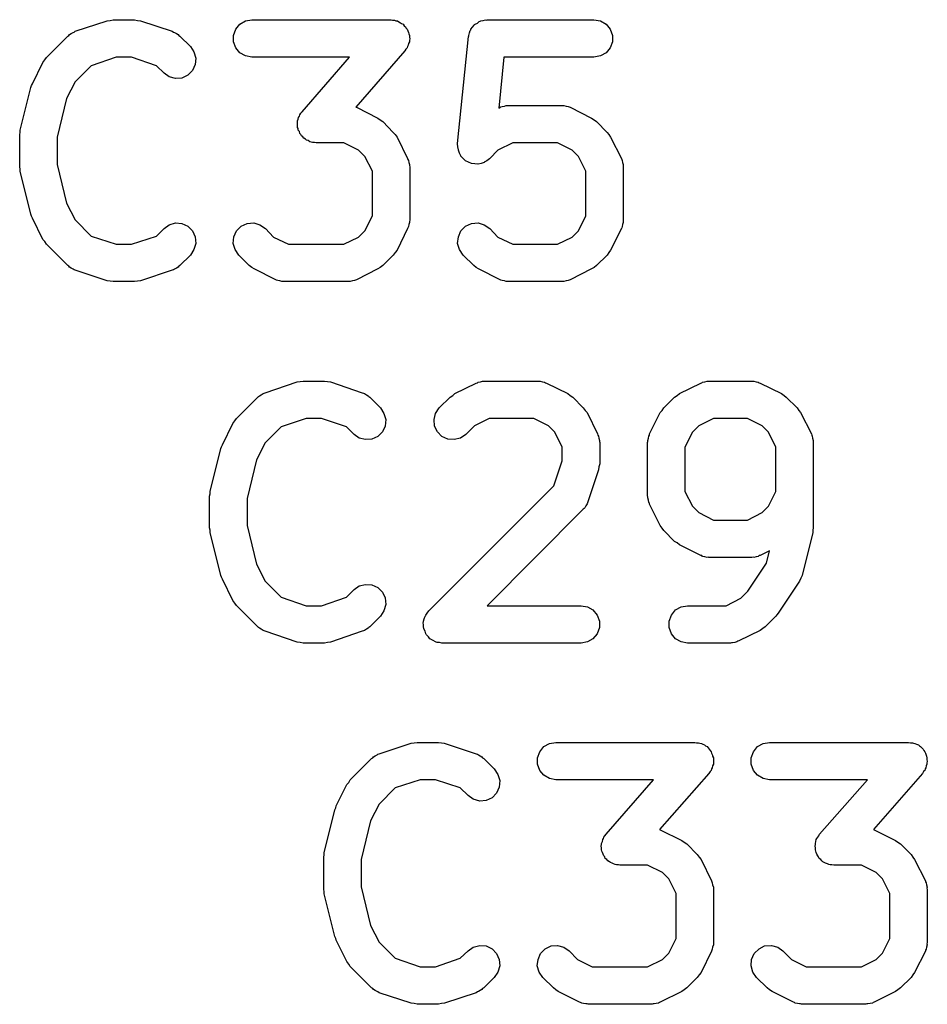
# Model space of a CAD drawing. Extents: x 83.4 to 168.1, y -157.3 to -85.4.
# Tile 38 of 60: x 134.4 to 136.8, y -120.2 to -117.6. Entities that reach past the tile are written whole.
import ezdxf

# ---------------------------------------------------------------- set-up
doc = ezdxf.new("R2010")
doc.units = 0
doc.header["$MEASUREMENT"] = 0
doc.layers.add('BLACK', color=7, linetype='CONTINUOUS')

msp = doc.modelspace()

# ---------------------------------------------------------------- linework, layer by layer
at = {"layer": 'Black'}
for p, q in [((134.516, -117.602), (134.602, -117.574)), ((134.602, -117.574), (134.61, -117.573)), ((134.61, -117.573), (134.618, -117.571)), ((134.618, -117.571), (134.675, -117.571)), ((134.675, -117.571), (134.683, -117.573)), ((134.683, -117.573), (134.691, -117.574)), ((134.691, -117.574), (134.776, -117.602)), ((134.957, -117.583), (134.972, -117.574)), ((134.972, -117.574), (134.989, -117.571)), ((134.989, -117.571), (135.361, -117.571)), ((135.361, -117.571), (135.365, -117.572)), ((135.365, -117.572), (135.37, -117.572)), ((135.37, -117.572), (135.374, -117.574)), ((135.374, -117.574), (135.378, -117.574)), ((135.378, -117.574), (135.382, -117.577)), ((135.382, -117.577), (135.386, -117.579)), ((135.386, -117.579), (135.389, -117.581)), ((135.592, -117.58), (135.597, -117.576)), ((135.597, -117.576), (135.599, -117.575)), ((135.599, -117.575), (135.601, -117.574)), ((135.601, -117.574), (135.607, -117.573)), ((135.607, -117.573), (135.614, -117.571)), ((135.614, -117.571), (135.616, -117.572)), ((135.616, -117.572), (135.618, -117.571)), ((135.618, -117.571), (135.903, -117.571)), ((135.903, -117.571), (135.921, -117.574)), ((135.921, -117.574), (135.936, -117.583)), ((134.506, -117.608), (134.511, -117.605)), ((134.511, -117.605), (134.514, -117.604)), ((134.514, -117.604), (134.516, -117.602)), ((134.776, -117.602), (134.779, -117.604)), ((134.779, -117.604), (134.782, -117.605)), ((134.782, -117.605), (134.787, -117.608)), ((134.94, -117.613), (134.946, -117.596)), ((134.946, -117.596), (134.957, -117.583)), ((135.389, -117.581), (135.393, -117.583)), ((135.393, -117.583), (135.396, -117.587)), ((135.396, -117.587), (135.4, -117.59)), ((135.4, -117.59), (135.401, -117.593)), ((135.401, -117.593), (135.404, -117.596)), ((135.404, -117.596), (135.406, -117.601)), ((135.406, -117.601), (135.408, -117.605)), ((135.408, -117.605), (135.409, -117.609)), ((135.571, -117.606), (135.573, -117.6)), ((135.573, -117.6), (135.574, -117.598)), ((135.574, -117.596), (135.579, -117.591)), ((135.574, -117.598), (135.574, -117.596)), ((135.579, -117.591), (135.583, -117.586)), ((135.583, -117.586), (135.584, -117.584)), ((135.584, -117.584), (135.586, -117.583)), ((135.586, -117.583), (135.592, -117.58)), ((135.936, -117.583), (135.947, -117.596)), ((135.947, -117.596), (135.953, -117.613)), ((134.44, -117.672), (134.497, -117.615)), ((134.497, -117.615), (134.499, -117.613)), ((134.499, -117.613), (134.501, -117.611)), ((134.501, -117.611), (134.506, -117.608)), ((134.787, -117.608), (134.792, -117.611)), ((134.792, -117.611), (134.794, -117.613)), ((134.794, -117.613), (134.796, -117.615)), ((134.796, -117.615), (134.825, -117.643)), ((134.94, -117.63), (134.94, -117.613)), ((134.946, -117.646), (134.94, -117.63)), ((135.41, -117.63), (135.408, -117.635)), ((135.409, -117.609), (135.41, -117.613)), ((135.41, -117.613), (135.41, -117.618)), ((135.41, -117.618), (135.411, -117.622)), ((135.411, -117.622), (135.41, -117.626)), ((135.41, -117.626), (135.41, -117.63)), ((135.539, -117.902), (135.568, -117.616)), ((135.568, -117.616), (135.569, -117.615)), ((135.569, -117.613), (135.571, -117.606)), ((135.569, -117.615), (135.569, -117.613)), ((135.953, -117.63), (135.947, -117.646)), ((135.953, -117.613), (135.953, -117.63)), ((134.825, -117.643), (134.834, -117.657)), ((134.834, -117.657), (134.839, -117.674)), ((134.957, -117.66), (134.946, -117.646)), ((135.398, -117.654), (135.267, -117.805)), ((135.401, -117.65), (135.398, -117.654)), ((135.404, -117.646), (135.401, -117.65)), ((135.405, -117.643), (135.404, -117.646)), ((135.407, -117.639), (135.405, -117.643)), ((135.408, -117.635), (135.407, -117.639)), ((135.947, -117.646), (135.936, -117.66)), ((134.43, -117.685), (134.435, -117.678)), ((134.435, -117.678), (134.44, -117.672)), ((134.626, -117.671), (134.559, -117.694)), ((134.667, -117.671), (134.626, -117.671)), ((134.734, -117.694), (134.667, -117.671)), ((134.839, -117.674), (134.837, -117.691)), ((134.972, -117.668), (134.957, -117.66)), ((134.989, -117.671), (134.972, -117.668)), ((135.25, -117.671), (134.989, -117.671)), ((135.123, -117.817), (135.25, -117.671)), ((135.663, -117.671), (135.649, -117.807)), ((135.903, -117.671), (135.663, -117.671)), ((135.921, -117.668), (135.903, -117.671)), ((135.936, -117.66), (135.921, -117.668)), ((134.402, -117.742), (134.43, -117.685)), ((134.559, -117.694), (134.516, -117.737)), ((134.754, -117.714), (134.734, -117.694)), ((134.83, -117.707), (134.818, -117.719)), ((134.837, -117.691), (134.83, -117.707)), ((134.516, -117.737), (134.493, -117.782)), ((134.768, -117.724), (134.754, -117.714)), ((134.785, -117.728), (134.768, -117.724)), ((134.802, -117.727), (134.785, -117.728)), ((134.818, -117.719), (134.802, -117.727)), ((134.369, -117.866), (134.398, -117.752)), ((134.398, -117.752), (134.4, -117.747)), ((134.4, -117.747), (134.402, -117.742)), ((134.493, -117.782), (134.468, -117.885)), ((135.267, -117.805), (135.269, -117.805)), ((135.269, -117.805), (135.326, -117.834)), ((135.649, -117.807), (135.653, -117.805)), ((135.653, -117.805), (135.655, -117.804)), ((135.655, -117.804), (135.658, -117.803)), ((135.658, -117.803), (135.664, -117.802)), ((135.664, -117.802), (135.669, -117.8)), ((135.669, -117.8), (135.672, -117.8)), ((135.672, -117.8), (135.675, -117.8)), ((135.675, -117.8), (135.818, -117.8)), ((135.818, -117.8), (135.821, -117.8)), ((135.821, -117.8), (135.823, -117.8)), ((135.823, -117.8), (135.829, -117.802)), ((135.829, -117.802), (135.835, -117.803)), ((135.835, -117.803), (135.837, -117.804)), ((135.837, -117.804), (135.84, -117.805)), ((135.84, -117.805), (135.897, -117.834)), ((135.111, -117.841), (135.113, -117.837)), ((135.111, -117.845), (135.111, -117.841)), ((135.113, -117.837), (135.114, -117.832)), ((135.114, -117.832), (135.116, -117.829)), ((135.116, -117.829), (135.117, -117.825)), ((135.117, -117.825), (135.12, -117.821)), ((135.12, -117.821), (135.123, -117.817)), ((135.326, -117.834), (135.332, -117.839)), ((135.332, -117.839), (135.339, -117.843)), ((135.897, -117.834), (135.904, -117.839)), ((135.904, -117.839), (135.91, -117.843)), ((134.369, -117.872), (134.369, -117.866)), ((135.111, -117.849), (135.111, -117.845)), ((135.111, -117.854), (135.111, -117.849)), ((135.111, -117.859), (135.111, -117.854)), ((135.113, -117.862), (135.111, -117.859)), ((135.113, -117.866), (135.113, -117.862)), ((135.116, -117.87), (135.113, -117.866)), ((135.339, -117.843), (135.367, -117.872)), ((135.91, -117.843), (135.939, -117.872)), ((134.368, -117.878), (134.369, -117.872)), ((134.368, -117.964), (134.368, -117.878)), ((134.468, -117.885), (134.468, -117.958)), ((135.117, -117.875), (135.116, -117.87)), ((135.12, -117.878), (135.117, -117.875)), ((135.122, -117.881), (135.12, -117.878)), ((135.125, -117.884), (135.122, -117.881)), ((135.128, -117.888), (135.125, -117.884)), ((135.132, -117.89), (135.128, -117.888)), ((135.135, -117.893), (135.132, -117.89)), ((135.139, -117.894), (135.135, -117.893)), ((135.144, -117.897), (135.139, -117.894)), ((135.367, -117.872), (135.372, -117.878)), ((135.372, -117.878), (135.377, -117.885)), ((135.377, -117.885), (135.405, -117.942)), ((135.939, -117.872), (135.943, -117.878)), ((135.943, -117.878), (135.948, -117.885)), ((135.948, -117.885), (135.977, -117.942)), ((135.147, -117.898), (135.144, -117.897)), ((135.151, -117.899), (135.147, -117.898)), ((135.156, -117.899), (135.151, -117.899)), ((135.161, -117.9), (135.156, -117.899)), ((135.235, -117.9), (135.161, -117.9)), ((135.274, -117.92), (135.235, -117.9)), ((135.291, -117.937), (135.274, -117.92)), ((135.539, -117.903), (135.539, -117.902)), ((135.539, -117.902), (135.539, -117.902)), ((135.54, -117.911), (135.539, -117.903)), ((135.541, -117.919), (135.54, -117.911)), ((135.541, -117.92), (135.541, -117.919)), ((135.544, -117.928), (135.541, -117.92)), ((135.541, -117.92), (135.541, -117.92)), ((135.647, -117.92), (135.625, -117.942)), ((135.687, -117.9), (135.647, -117.92)), ((135.806, -117.9), (135.687, -117.9)), ((135.845, -117.92), (135.806, -117.9)), ((135.862, -117.937), (135.845, -117.92)), ((135.311, -117.976), (135.291, -117.937)), ((135.405, -117.942), (135.406, -117.945)), ((135.406, -117.945), (135.408, -117.947)), ((135.408, -117.947), (135.409, -117.953)), ((135.548, -117.935), (135.544, -117.928)), ((135.548, -117.936), (135.548, -117.935)), ((135.548, -117.935), (135.548, -117.935)), ((135.554, -117.942), (135.548, -117.936)), ((135.56, -117.948), (135.554, -117.942)), ((135.624, -117.943), (135.617, -117.948)), ((135.625, -117.942), (135.624, -117.943)), ((135.624, -117.943), (135.624, -117.943)), ((135.882, -117.976), (135.862, -117.937)), ((135.977, -117.942), (135.978, -117.945)), ((135.978, -117.945), (135.979, -117.947)), ((135.979, -117.947), (135.98, -117.953)), ((134.369, -117.97), (134.368, -117.964)), ((134.369, -117.976), (134.369, -117.97)), ((134.468, -117.958), (134.493, -118.061)), ((135.409, -117.953), (135.41, -117.958)), ((135.41, -117.958), (135.41, -117.961)), ((135.41, -117.961), (135.411, -117.964)), ((135.411, -117.964), (135.411, -118.107)), ((135.568, -117.952), (135.56, -117.948)), ((135.56, -117.948), (135.56, -117.948)), ((135.56, -117.948), (135.56, -117.948)), ((135.576, -117.955), (135.568, -117.952)), ((135.585, -117.956), (135.576, -117.955)), ((135.576, -117.955), (135.576, -117.955)), ((135.576, -117.955), (135.576, -117.955)), ((135.593, -117.957), (135.585, -117.956)), ((135.594, -117.957), (135.593, -117.957)), ((135.593, -117.957), (135.593, -117.957)), ((135.602, -117.955), (135.594, -117.957)), ((135.61, -117.953), (135.602, -117.955)), ((135.617, -117.948), (135.61, -117.952)), ((135.61, -117.952), (135.61, -117.952)), ((135.61, -117.952), (135.61, -117.953)), ((135.98, -117.953), (135.982, -117.958)), ((135.982, -117.958), (135.982, -117.961)), ((135.982, -117.961), (135.982, -117.964)), ((135.982, -117.964), (135.982, -118.107)), ((134.398, -118.091), (134.369, -117.976)), ((135.311, -118.095), (135.311, -117.976)), ((135.882, -118.095), (135.882, -117.976)), ((134.493, -118.061), (134.516, -118.106)), ((134.4, -118.096), (134.398, -118.091)), ((134.402, -118.101), (134.4, -118.096)), ((134.43, -118.158), (134.402, -118.101)), ((135.291, -118.135), (135.311, -118.095)), ((135.862, -118.135), (135.882, -118.095)), ((134.516, -118.106), (134.559, -118.149)), ((134.734, -118.149), (134.754, -118.129)), ((134.754, -118.129), (134.768, -118.119)), ((134.768, -118.119), (134.785, -118.114)), ((134.785, -118.114), (134.802, -118.116)), ((134.802, -118.116), (134.818, -118.123)), ((134.818, -118.123), (134.83, -118.135)), ((134.948, -118.135), (134.96, -118.123)), ((134.96, -118.123), (134.976, -118.116)), ((134.976, -118.116), (134.994, -118.114)), ((134.994, -118.114), (135.01, -118.119)), ((135.01, -118.119), (135.025, -118.129)), ((135.025, -118.129), (135.047, -118.152)), ((135.405, -118.129), (135.377, -118.187)), ((135.406, -118.127), (135.405, -118.129)), ((135.408, -118.124), (135.406, -118.127)), ((135.409, -118.118), (135.408, -118.124)), ((135.41, -118.113), (135.409, -118.118)), ((135.411, -118.107), (135.41, -118.11)), ((135.41, -118.11), (135.41, -118.113)), ((135.548, -118.135), (135.56, -118.123)), ((135.56, -118.123), (135.576, -118.116)), ((135.576, -118.116), (135.594, -118.114)), ((135.594, -118.114), (135.61, -118.119)), ((135.61, -118.119), (135.625, -118.129)), ((135.625, -118.129), (135.647, -118.152)), ((135.977, -118.129), (135.948, -118.187)), ((135.978, -118.127), (135.977, -118.129)), ((135.979, -118.124), (135.978, -118.127)), ((135.98, -118.118), (135.979, -118.124)), ((135.982, -118.113), (135.98, -118.118)), ((135.982, -118.107), (135.982, -118.11)), ((135.982, -118.11), (135.982, -118.113)), ((134.435, -118.164), (134.43, -118.158)), ((134.559, -118.149), (134.626, -118.171)), ((134.667, -118.171), (134.734, -118.149)), ((134.83, -118.135), (134.837, -118.151)), ((134.837, -118.151), (134.839, -118.169)), ((134.939, -118.169), (134.941, -118.151)), ((134.941, -118.151), (134.948, -118.135)), ((135.047, -118.152), (135.087, -118.171)), ((135.235, -118.171), (135.274, -118.152)), ((135.274, -118.152), (135.291, -118.135)), ((135.539, -118.169), (135.541, -118.151)), ((135.541, -118.151), (135.548, -118.135)), ((135.647, -118.152), (135.687, -118.171)), ((135.806, -118.171), (135.845, -118.152)), ((135.845, -118.152), (135.862, -118.135)), ((134.44, -118.171), (134.435, -118.164)), ((134.497, -118.228), (134.44, -118.171)), ((134.626, -118.171), (134.667, -118.171)), ((134.839, -118.169), (134.834, -118.185)), ((134.944, -118.185), (134.939, -118.169)), ((135.087, -118.171), (135.235, -118.171)), ((135.544, -118.185), (135.539, -118.169)), ((135.687, -118.171), (135.806, -118.171)), ((134.825, -118.2), (134.796, -118.228)), ((134.834, -118.185), (134.825, -118.2)), ((134.954, -118.2), (134.944, -118.185)), ((134.982, -118.228), (134.954, -118.2)), ((135.367, -118.2), (135.339, -118.228)), ((135.372, -118.193), (135.367, -118.2)), ((135.377, -118.187), (135.372, -118.193)), ((135.554, -118.2), (135.544, -118.185)), ((135.582, -118.228), (135.554, -118.2)), ((135.939, -118.2), (135.91, -118.228)), ((135.943, -118.193), (135.939, -118.2)), ((135.948, -118.187), (135.943, -118.193)), ((134.499, -118.23), (134.497, -118.228)), ((134.501, -118.232), (134.499, -118.23)), ((134.506, -118.235), (134.501, -118.232)), ((134.511, -118.238), (134.506, -118.235)), ((134.787, -118.235), (134.782, -118.238)), ((134.792, -118.232), (134.787, -118.235)), ((134.794, -118.23), (134.792, -118.232)), ((134.796, -118.228), (134.794, -118.23)), ((134.989, -118.233), (134.982, -118.228)), ((134.995, -118.237), (134.989, -118.233)), ((135.053, -118.266), (134.995, -118.237)), ((135.326, -118.237), (135.269, -118.266)), ((135.332, -118.233), (135.326, -118.237)), ((135.339, -118.228), (135.332, -118.233)), ((135.589, -118.233), (135.582, -118.228)), ((135.595, -118.237), (135.589, -118.233)), ((135.653, -118.266), (135.595, -118.237)), ((135.897, -118.237), (135.84, -118.266)), ((135.904, -118.233), (135.897, -118.237)), ((135.91, -118.228), (135.904, -118.233)), ((134.514, -118.239), (134.511, -118.238)), ((134.516, -118.24), (134.514, -118.239)), ((134.602, -118.269), (134.516, -118.24)), ((134.776, -118.24), (134.691, -118.269)), ((134.779, -118.239), (134.776, -118.24)), ((134.782, -118.238), (134.779, -118.239)), ((134.61, -118.27), (134.602, -118.269)), ((134.618, -118.271), (134.61, -118.27)), ((134.675, -118.271), (134.618, -118.271)), ((134.683, -118.27), (134.675, -118.271)), ((134.691, -118.269), (134.683, -118.27)), ((135.055, -118.267), (135.053, -118.266)), ((135.058, -118.268), (135.055, -118.267)), ((135.064, -118.269), (135.058, -118.268)), ((135.069, -118.271), (135.064, -118.269)), ((135.072, -118.271), (135.069, -118.271)), ((135.075, -118.271), (135.072, -118.271)), ((135.246, -118.271), (135.075, -118.271)), ((135.249, -118.271), (135.246, -118.271)), ((135.252, -118.271), (135.249, -118.271)), ((135.258, -118.269), (135.252, -118.271)), ((135.263, -118.268), (135.258, -118.269)), ((135.266, -118.267), (135.263, -118.268)), ((135.269, -118.266), (135.266, -118.267)), ((135.655, -118.267), (135.653, -118.266)), ((135.658, -118.268), (135.655, -118.267)), ((135.664, -118.269), (135.658, -118.268)), ((135.669, -118.271), (135.664, -118.269)), ((135.672, -118.271), (135.669, -118.271)), ((135.675, -118.271), (135.672, -118.271)), ((135.818, -118.271), (135.675, -118.271)), ((135.821, -118.271), (135.818, -118.271)), ((135.823, -118.271), (135.821, -118.271)), ((135.829, -118.269), (135.823, -118.271)), ((135.835, -118.268), (135.829, -118.269)), ((135.837, -118.267), (135.835, -118.268)), ((135.84, -118.266), (135.837, -118.267)), ((135.024, -118.568), (135.11, -118.539)), ((135.11, -118.539), (135.118, -118.538)), ((135.118, -118.538), (135.126, -118.537)), ((135.126, -118.537), (135.183, -118.537)), ((135.183, -118.537), (135.191, -118.538)), ((135.191, -118.538), (135.199, -118.539)), ((135.199, -118.539), (135.284, -118.568)), ((135.532, -118.57), (135.589, -118.542)), ((135.589, -118.542), (135.592, -118.541)), ((135.592, -118.541), (135.594, -118.54)), ((135.594, -118.54), (135.6, -118.539)), ((135.6, -118.539), (135.606, -118.537)), ((135.606, -118.537), (135.609, -118.537)), ((135.609, -118.537), (135.611, -118.537)), ((135.611, -118.537), (135.754, -118.537)), ((135.754, -118.537), (135.757, -118.537)), ((135.757, -118.537), (135.76, -118.537)), ((135.76, -118.537), (135.766, -118.539)), ((135.766, -118.539), (135.771, -118.54)), ((135.771, -118.54), (135.774, -118.541)), ((135.774, -118.541), (135.777, -118.542)), ((135.777, -118.542), (135.834, -118.57)), ((136.132, -118.57), (136.189, -118.542)), ((136.189, -118.542), (136.192, -118.541)), ((136.192, -118.541), (136.194, -118.54)), ((136.194, -118.54), (136.2, -118.539)), ((136.2, -118.539), (136.206, -118.537)), ((136.206, -118.537), (136.209, -118.537)), ((136.209, -118.537), (136.211, -118.537)), ((136.211, -118.537), (136.326, -118.537)), ((136.326, -118.537), (136.329, -118.537)), ((136.329, -118.537), (136.331, -118.537)), ((136.331, -118.537), (136.337, -118.539)), ((136.337, -118.539), (136.343, -118.54)), ((136.343, -118.54), (136.345, -118.541)), ((136.345, -118.541), (136.348, -118.542)), ((136.348, -118.542), (136.405, -118.57)), ((135.005, -118.58), (135.007, -118.578)), ((135.007, -118.578), (135.009, -118.576)), ((135.009, -118.576), (135.014, -118.573)), ((135.014, -118.573), (135.019, -118.57)), ((135.019, -118.57), (135.022, -118.569)), ((135.022, -118.569), (135.024, -118.568)), ((135.284, -118.568), (135.287, -118.569)), ((135.287, -118.569), (135.29, -118.57)), ((135.29, -118.57), (135.295, -118.573)), ((135.295, -118.573), (135.3, -118.576)), ((135.3, -118.576), (135.302, -118.578)), ((135.302, -118.578), (135.304, -118.58)), ((135.519, -118.58), (135.526, -118.575)), ((135.526, -118.575), (135.532, -118.57)), ((135.834, -118.57), (135.84, -118.575)), ((135.84, -118.575), (135.847, -118.58)), ((136.119, -118.58), (136.126, -118.575)), ((136.126, -118.575), (136.132, -118.57)), ((136.405, -118.57), (136.412, -118.575)), ((136.412, -118.575), (136.418, -118.58)), ((134.948, -118.637), (135.005, -118.58)), ((135.304, -118.58), (135.333, -118.608)), ((135.49, -118.608), (135.519, -118.58)), ((135.847, -118.58), (135.875, -118.608)), ((136.09, -118.608), (136.119, -118.58)), ((136.418, -118.58), (136.447, -118.608)), ((135.333, -118.608), (135.342, -118.623)), ((135.342, -118.623), (135.347, -118.639)), ((135.476, -118.639), (135.48, -118.623)), ((135.48, -118.623), (135.49, -118.608)), ((135.875, -118.608), (135.88, -118.615)), ((135.88, -118.615), (135.885, -118.621)), ((135.885, -118.621), (135.913, -118.678)), ((136.052, -118.678), (136.081, -118.621)), ((136.081, -118.621), (136.086, -118.615)), ((136.086, -118.615), (136.09, -118.608)), ((136.447, -118.608), (136.451, -118.615)), ((136.451, -118.615), (136.456, -118.621)), ((136.456, -118.621), (136.485, -118.678)), ((134.91, -118.707), (134.938, -118.65)), ((134.938, -118.65), (134.943, -118.643)), ((134.943, -118.643), (134.948, -118.637)), ((135.134, -118.637), (135.067, -118.659)), ((135.175, -118.637), (135.134, -118.637)), ((135.242, -118.659), (135.175, -118.637)), ((135.345, -118.657), (135.338, -118.672)), ((135.347, -118.639), (135.345, -118.657)), ((135.477, -118.657), (135.476, -118.639)), ((135.485, -118.672), (135.477, -118.657)), ((135.584, -118.656), (135.561, -118.679)), ((135.623, -118.637), (135.584, -118.656)), ((135.743, -118.637), (135.623, -118.637)), ((135.782, -118.656), (135.743, -118.637)), ((135.799, -118.673), (135.782, -118.656)), ((136.184, -118.656), (136.167, -118.673)), ((136.223, -118.637), (136.184, -118.656)), ((136.314, -118.637), (136.223, -118.637)), ((136.353, -118.656), (136.314, -118.637)), ((136.37, -118.673), (136.353, -118.656)), ((135.067, -118.659), (135.024, -118.702)), ((135.262, -118.679), (135.242, -118.659)), ((135.276, -118.689), (135.262, -118.679)), ((135.338, -118.672), (135.326, -118.685)), ((135.497, -118.685), (135.485, -118.672)), ((135.561, -118.679), (135.547, -118.689)), ((135.819, -118.713), (135.799, -118.673)), ((135.913, -118.678), (135.914, -118.681)), ((135.914, -118.681), (135.916, -118.684)), ((135.916, -118.684), (135.917, -118.689)), ((136.049, -118.689), (136.05, -118.684)), ((136.05, -118.684), (136.052, -118.681)), ((136.052, -118.681), (136.052, -118.678)), ((136.167, -118.673), (136.147, -118.713)), ((136.39, -118.713), (136.37, -118.673)), ((136.485, -118.678), (136.486, -118.681)), ((136.486, -118.681), (136.487, -118.684)), ((136.487, -118.684), (136.488, -118.689)), ((134.908, -118.712), (134.91, -118.707)), ((135.024, -118.702), (135.001, -118.747)), ((135.293, -118.693), (135.276, -118.689)), ((135.31, -118.692), (135.293, -118.693)), ((135.326, -118.685), (135.31, -118.692)), ((135.513, -118.692), (135.497, -118.685)), ((135.53, -118.693), (135.513, -118.692)), ((135.547, -118.689), (135.53, -118.693)), ((135.917, -118.689), (135.918, -118.695)), ((135.918, -118.695), (135.918, -118.698)), ((135.918, -118.698), (135.919, -118.701)), ((135.919, -118.701), (135.919, -118.758)), ((136.047, -118.701), (136.048, -118.698)), ((136.047, -118.844), (136.047, -118.701)), ((136.048, -118.695), (136.049, -118.689)), ((136.048, -118.698), (136.048, -118.695)), ((136.488, -118.689), (136.49, -118.695)), ((136.49, -118.695), (136.49, -118.698)), ((136.49, -118.698), (136.49, -118.701)), ((136.49, -118.701), (136.49, -118.929)), ((134.877, -118.832), (134.906, -118.717)), ((134.906, -118.717), (134.908, -118.712)), ((135.819, -118.75), (135.819, -118.713)), ((136.147, -118.713), (136.147, -118.832)), ((136.39, -118.832), (136.39, -118.713)), ((135.001, -118.747), (134.976, -118.85)), ((135.796, -118.817), (135.819, -118.75)), ((135.919, -118.758), (135.917, -118.766)), ((135.916, -118.774), (135.887, -118.859)), ((135.917, -118.766), (135.916, -118.774)), ((134.876, -118.844), (134.877, -118.838)), ((134.877, -118.838), (134.877, -118.832)), ((135.462, -119.151), (135.796, -118.817)), ((136.147, -118.832), (136.167, -118.871)), ((136.37, -118.871), (136.39, -118.832)), ((134.876, -118.929), (134.876, -118.844)), ((134.976, -118.85), (134.976, -118.923)), ((135.885, -118.865), (135.882, -118.87)), ((135.886, -118.862), (135.885, -118.865)), ((135.887, -118.859), (135.886, -118.862)), ((136.048, -118.846), (136.047, -118.844)), ((136.048, -118.849), (136.048, -118.846)), ((136.049, -118.855), (136.048, -118.849)), ((136.05, -118.861), (136.049, -118.855)), ((136.052, -118.863), (136.05, -118.861)), ((136.052, -118.866), (136.052, -118.863)), ((136.081, -118.923), (136.052, -118.866)), ((135.875, -118.879), (135.618, -119.137)), ((135.877, -118.877), (135.875, -118.879)), ((135.879, -118.875), (135.877, -118.877)), ((135.882, -118.87), (135.879, -118.875)), ((136.167, -118.871), (136.184, -118.888)), ((136.184, -118.888), (136.223, -118.908)), ((136.314, -118.908), (136.353, -118.888)), ((136.353, -118.888), (136.37, -118.871)), ((136.223, -118.908), (136.314, -118.908)), ((134.877, -118.935), (134.876, -118.929)), ((134.877, -118.941), (134.877, -118.935)), ((134.906, -119.056), (134.877, -118.941)), ((134.976, -118.923), (135.001, -119.026)), ((136.086, -118.93), (136.081, -118.923)), ((136.09, -118.936), (136.086, -118.93)), ((136.119, -118.965), (136.09, -118.936)), ((136.489, -118.941), (136.46, -119.056)), ((136.49, -118.929), (136.489, -118.935)), ((136.489, -118.935), (136.489, -118.941)), ((136.126, -118.969), (136.119, -118.965)), ((136.132, -118.974), (136.126, -118.969)), ((136.189, -119.003), (136.132, -118.974)), ((136.373, -118.99), (136.348, -119.003)), ((136.365, -119.023), (136.373, -118.99)), ((135.001, -119.026), (135.024, -119.071)), ((136.192, -119.003), (136.189, -119.003)), ((136.194, -119.005), (136.192, -119.003)), ((136.2, -119.006), (136.194, -119.005)), ((136.206, -119.008), (136.2, -119.006)), ((136.209, -119.007), (136.206, -119.008)), ((136.211, -119.008), (136.209, -119.007)), ((136.326, -119.008), (136.211, -119.008)), ((136.315, -119.098), (136.365, -119.023)), ((136.329, -119.007), (136.326, -119.008)), ((136.331, -119.008), (136.329, -119.007)), ((136.337, -119.006), (136.331, -119.008)), ((136.343, -119.005), (136.337, -119.006)), ((136.345, -119.003), (136.343, -119.005)), ((136.348, -119.003), (136.345, -119.003)), ((134.908, -119.061), (134.906, -119.056)), ((134.91, -119.066), (134.908, -119.061)), ((134.938, -119.123), (134.91, -119.066)), ((135.024, -119.071), (135.067, -119.114)), ((136.453, -119.071), (136.396, -119.157)), ((136.457, -119.063), (136.453, -119.071)), ((136.46, -119.056), (136.457, -119.063)), ((135.242, -119.114), (135.262, -119.094)), ((135.262, -119.094), (135.276, -119.084)), ((135.276, -119.084), (135.293, -119.08)), ((135.293, -119.08), (135.31, -119.081)), ((135.31, -119.081), (135.326, -119.088)), ((135.326, -119.088), (135.338, -119.101)), ((135.338, -119.101), (135.345, -119.116)), ((136.296, -119.117), (136.315, -119.098)), ((134.943, -119.13), (134.938, -119.123)), ((134.948, -119.136), (134.943, -119.13)), ((135.067, -119.114), (135.134, -119.137)), ((135.175, -119.137), (135.242, -119.114)), ((135.345, -119.116), (135.347, -119.134)), ((136.257, -119.137), (136.296, -119.117)), ((135.005, -119.193), (134.948, -119.136)), ((135.134, -119.137), (135.175, -119.137)), ((135.342, -119.151), (135.333, -119.165)), ((135.347, -119.134), (135.342, -119.151)), ((135.454, -119.162), (135.458, -119.157)), ((135.458, -119.157), (135.462, -119.151)), ((135.618, -119.137), (135.869, -119.137)), ((135.869, -119.137), (135.886, -119.14)), ((135.886, -119.14), (135.901, -119.148)), ((135.901, -119.148), (135.912, -119.162)), ((136.111, -119.162), (136.122, -119.148)), ((136.122, -119.148), (136.137, -119.14)), ((136.137, -119.14), (136.154, -119.137)), ((136.154, -119.137), (136.257, -119.137)), ((136.396, -119.157), (136.393, -119.161)), ((135.333, -119.165), (135.304, -119.193)), ((135.447, -119.182), (135.448, -119.18)), ((135.448, -119.189), (135.447, -119.182)), ((135.448, -119.178), (135.45, -119.172)), ((135.448, -119.18), (135.448, -119.178)), ((135.45, -119.172), (135.452, -119.165)), ((135.452, -119.165), (135.453, -119.164)), ((135.453, -119.164), (135.454, -119.162)), ((135.912, -119.162), (135.918, -119.178)), ((135.918, -119.178), (135.918, -119.195)), ((136.105, -119.178), (136.111, -119.162)), ((136.105, -119.195), (136.105, -119.178)), ((136.39, -119.165), (136.361, -119.193)), ((136.393, -119.161), (136.39, -119.165)), ((135.007, -119.195), (135.005, -119.193)), ((135.009, -119.197), (135.007, -119.195)), ((135.014, -119.2), (135.009, -119.197)), ((135.019, -119.203), (135.014, -119.2)), ((135.022, -119.204), (135.019, -119.203)), ((135.024, -119.205), (135.022, -119.204)), ((135.11, -119.234), (135.024, -119.205)), ((135.284, -119.205), (135.199, -119.234)), ((135.287, -119.204), (135.284, -119.205)), ((135.29, -119.203), (135.287, -119.204)), ((135.295, -119.2), (135.29, -119.203)), ((135.3, -119.197), (135.295, -119.2)), ((135.302, -119.195), (135.3, -119.197)), ((135.304, -119.193), (135.302, -119.195)), ((135.448, -119.195), (135.448, -119.189)), ((135.449, -119.197), (135.448, -119.195)), ((135.449, -119.199), (135.449, -119.197)), ((135.452, -119.205), (135.449, -119.199)), ((135.454, -119.212), (135.452, -119.205)), ((135.918, -119.195), (135.912, -119.212)), ((136.111, -119.212), (136.105, -119.195)), ((136.348, -119.203), (136.291, -119.231)), ((136.355, -119.198), (136.348, -119.203)), ((136.361, -119.193), (136.355, -119.198)), ((135.118, -119.235), (135.11, -119.234)), ((135.126, -119.237), (135.118, -119.235)), ((135.191, -119.235), (135.183, -119.237)), ((135.199, -119.234), (135.191, -119.235)), ((135.455, -119.213), (135.454, -119.212)), ((135.456, -119.215), (135.455, -119.213)), ((135.461, -119.22), (135.456, -119.215)), ((135.465, -119.225), (135.461, -119.22)), ((135.467, -119.226), (135.465, -119.225)), ((135.468, -119.227), (135.467, -119.226)), ((135.474, -119.23), (135.468, -119.227)), ((135.48, -119.233), (135.474, -119.23)), ((135.482, -119.234), (135.48, -119.233)), ((135.484, -119.235), (135.482, -119.234)), ((135.491, -119.235), (135.484, -119.235)), ((135.497, -119.237), (135.491, -119.235)), ((135.886, -119.233), (135.869, -119.237)), ((135.901, -119.225), (135.886, -119.233)), ((135.912, -119.212), (135.901, -119.225)), ((136.122, -119.225), (136.111, -119.212)), ((136.137, -119.233), (136.122, -119.225)), ((136.154, -119.237), (136.137, -119.233)), ((136.271, -119.236), (136.269, -119.237)), ((136.274, -119.236), (136.271, -119.236)), ((136.28, -119.235), (136.274, -119.236)), ((136.286, -119.233), (136.28, -119.235)), ((136.288, -119.232), (136.286, -119.233)), ((136.291, -119.231), (136.288, -119.232)), ((135.183, -119.237), (135.126, -119.237)), ((135.869, -119.237), (135.497, -119.237)), ((136.269, -119.237), (136.154, -119.237)), ((135.329, -119.533), (135.415, -119.504)), ((135.415, -119.504), (135.423, -119.503)), ((135.423, -119.503), (135.431, -119.502)), ((135.431, -119.502), (135.488, -119.502)), ((135.488, -119.502), (135.496, -119.503)), ((135.496, -119.503), (135.503, -119.504)), ((135.503, -119.504), (135.589, -119.533)), ((135.759, -119.527), (135.77, -119.513)), ((135.77, -119.513), (135.785, -119.505)), ((135.785, -119.505), (135.802, -119.502)), ((135.802, -119.502), (136.173, -119.502)), ((136.173, -119.502), (136.178, -119.503)), ((136.178, -119.503), (136.183, -119.503)), ((136.183, -119.503), (136.187, -119.504)), ((136.187, -119.504), (136.191, -119.505)), ((136.191, -119.505), (136.195, -119.507)), ((136.195, -119.507), (136.199, -119.509)), ((136.199, -119.509), (136.202, -119.511)), ((136.202, -119.511), (136.206, -119.513)), ((136.206, -119.513), (136.209, -119.517)), ((136.209, -119.517), (136.212, -119.52)), ((136.212, -119.52), (136.214, -119.524)), ((136.214, -119.524), (136.217, -119.527)), ((136.33, -119.527), (136.341, -119.513)), ((136.341, -119.513), (136.356, -119.505)), ((136.356, -119.505), (136.373, -119.502)), ((136.373, -119.502), (136.745, -119.502)), ((136.745, -119.502), (136.75, -119.503)), ((136.75, -119.503), (136.755, -119.503)), ((136.755, -119.503), (136.758, -119.504)), ((136.758, -119.504), (136.762, -119.505)), ((136.762, -119.505), (136.766, -119.507)), ((136.766, -119.507), (136.771, -119.509)), ((136.771, -119.509), (136.774, -119.511)), ((136.774, -119.511), (136.777, -119.513)), ((136.777, -119.513), (136.78, -119.517)), ((136.78, -119.517), (136.784, -119.52)), ((136.784, -119.52), (136.786, -119.524)), ((136.786, -119.524), (136.788, -119.527)), ((135.252, -119.602), (135.309, -119.545)), ((135.309, -119.545), (135.312, -119.543)), ((135.312, -119.543), (135.314, -119.541)), ((135.314, -119.541), (135.319, -119.538)), ((135.319, -119.538), (135.324, -119.535)), ((135.324, -119.535), (135.326, -119.534)), ((135.326, -119.534), (135.329, -119.533)), ((135.589, -119.533), (135.592, -119.534)), ((135.592, -119.534), (135.595, -119.535)), ((135.595, -119.535), (135.599, -119.538)), ((135.599, -119.538), (135.604, -119.541)), ((135.604, -119.541), (135.606, -119.543)), ((135.606, -119.543), (135.609, -119.545)), ((135.609, -119.545), (135.637, -119.573)), ((135.753, -119.543), (135.759, -119.527)), ((135.753, -119.56), (135.753, -119.543)), ((136.217, -119.527), (136.218, -119.531)), ((136.218, -119.531), (136.221, -119.536)), ((136.221, -119.536), (136.221, -119.539)), ((136.221, -119.539), (136.223, -119.543)), ((136.223, -119.543), (136.223, -119.548)), ((136.223, -119.548), (136.223, -119.553)), ((136.324, -119.543), (136.33, -119.527)), ((136.324, -119.56), (136.324, -119.543)), ((136.788, -119.527), (136.79, -119.531)), ((136.79, -119.531), (136.792, -119.536)), ((136.792, -119.536), (136.793, -119.539)), ((136.793, -119.539), (136.794, -119.543)), ((136.794, -119.543), (136.794, -119.548)), ((136.794, -119.548), (136.795, -119.553)), ((135.637, -119.573), (135.647, -119.588)), ((135.759, -119.577), (135.753, -119.56)), ((135.77, -119.59), (135.759, -119.577)), ((136.217, -119.577), (136.214, -119.58)), ((136.218, -119.573), (136.217, -119.577)), ((136.22, -119.57), (136.218, -119.573)), ((136.221, -119.565), (136.22, -119.57)), ((136.223, -119.56), (136.221, -119.565)), ((136.223, -119.553), (136.223, -119.557)), ((136.223, -119.557), (136.223, -119.56)), ((136.33, -119.577), (136.324, -119.56)), ((136.341, -119.59), (136.33, -119.577)), ((136.788, -119.577), (136.785, -119.58)), ((136.789, -119.573), (136.788, -119.577)), ((136.791, -119.57), (136.789, -119.573)), ((136.792, -119.565), (136.791, -119.57)), ((136.794, -119.56), (136.792, -119.565)), ((136.795, -119.553), (136.794, -119.557)), ((136.794, -119.557), (136.794, -119.56)), ((135.248, -119.609), (135.252, -119.602)), ((135.439, -119.602), (135.372, -119.624)), ((135.48, -119.602), (135.439, -119.602)), ((135.546, -119.624), (135.48, -119.602)), ((135.647, -119.588), (135.652, -119.604)), ((135.652, -119.604), (135.65, -119.622)), ((135.785, -119.599), (135.77, -119.59)), ((135.802, -119.602), (135.785, -119.599)), ((136.063, -119.602), (135.802, -119.602)), ((135.936, -119.747), (136.063, -119.602)), ((136.211, -119.585), (136.079, -119.735)), ((136.214, -119.58), (136.211, -119.585)), ((136.356, -119.599), (136.341, -119.59)), ((136.373, -119.602), (136.356, -119.599)), ((136.635, -119.602), (136.373, -119.602)), ((136.507, -119.747), (136.635, -119.602)), ((136.782, -119.585), (136.651, -119.735)), ((136.785, -119.58), (136.782, -119.585)), ((135.214, -119.672), (135.243, -119.615)), ((135.243, -119.615), (135.248, -119.609)), ((135.372, -119.624), (135.329, -119.667)), ((135.567, -119.644), (135.546, -119.624)), ((135.65, -119.622), (135.643, -119.638)), ((135.581, -119.654), (135.567, -119.644)), ((135.598, -119.659), (135.581, -119.654)), ((135.615, -119.657), (135.598, -119.659)), ((135.631, -119.65), (135.615, -119.657)), ((135.643, -119.638), (135.631, -119.65)), ((135.182, -119.797), (135.211, -119.682)), ((135.211, -119.682), (135.213, -119.677)), ((135.213, -119.677), (135.214, -119.672)), ((135.329, -119.667), (135.306, -119.712)), ((135.306, -119.712), (135.281, -119.815)), ((136.079, -119.735), (136.081, -119.736)), ((136.081, -119.736), (136.139, -119.764)), ((136.651, -119.735), (136.653, -119.736)), ((136.653, -119.736), (136.71, -119.764)), ((135.926, -119.767), (135.927, -119.762)), ((135.927, -119.762), (135.929, -119.759)), ((135.929, -119.759), (135.93, -119.755)), ((135.93, -119.755), (135.933, -119.752)), ((135.933, -119.752), (135.936, -119.747)), ((136.497, -119.767), (136.498, -119.762)), ((136.498, -119.762), (136.5, -119.759)), ((136.5, -119.759), (136.502, -119.755)), ((136.502, -119.755), (136.505, -119.752)), ((136.505, -119.752), (136.507, -119.747)), ((135.923, -119.779), (135.924, -119.775)), ((135.924, -119.784), (135.923, -119.779)), ((135.924, -119.772), (135.926, -119.767)), ((135.924, -119.775), (135.924, -119.772)), ((135.924, -119.789), (135.924, -119.784)), ((135.925, -119.793), (135.924, -119.789)), ((136.139, -119.764), (136.145, -119.769)), ((136.145, -119.769), (136.152, -119.773)), ((136.152, -119.773), (136.18, -119.802)), ((136.495, -119.779), (136.496, -119.775)), ((136.496, -119.784), (136.495, -119.779)), ((136.496, -119.772), (136.497, -119.767)), ((136.496, -119.775), (136.496, -119.772)), ((136.496, -119.789), (136.496, -119.784)), ((136.497, -119.793), (136.496, -119.789)), ((136.71, -119.764), (136.716, -119.769)), ((136.716, -119.769), (136.723, -119.773)), ((136.723, -119.773), (136.752, -119.802)), ((135.181, -119.809), (135.182, -119.803)), ((135.181, -119.895), (135.181, -119.809)), ((135.182, -119.803), (135.182, -119.797)), ((135.281, -119.815), (135.281, -119.888)), ((135.926, -119.796), (135.925, -119.793)), ((135.928, -119.801), (135.926, -119.796)), ((135.93, -119.805), (135.928, -119.801)), ((135.933, -119.808), (135.93, -119.805)), ((135.934, -119.812), (135.933, -119.808)), ((135.938, -119.815), (135.934, -119.812)), ((135.941, -119.819), (135.938, -119.815)), ((136.18, -119.802), (136.185, -119.809)), ((136.185, -119.809), (136.19, -119.815)), ((136.19, -119.815), (136.218, -119.872)), ((136.498, -119.796), (136.497, -119.793)), ((136.5, -119.801), (136.498, -119.796)), ((136.502, -119.805), (136.5, -119.801)), ((136.504, -119.808), (136.502, -119.805)), ((136.506, -119.812), (136.504, -119.808)), ((136.51, -119.815), (136.506, -119.812)), ((136.513, -119.819), (136.51, -119.815)), ((136.752, -119.802), (136.756, -119.809)), ((136.756, -119.809), (136.761, -119.815)), ((136.761, -119.815), (136.79, -119.872)), ((135.945, -119.821), (135.941, -119.819)), ((135.948, -119.823), (135.945, -119.821)), ((135.952, -119.825), (135.948, -119.823)), ((135.956, -119.827), (135.952, -119.825)), ((135.96, -119.828), (135.956, -119.827)), ((135.964, -119.829), (135.96, -119.828)), ((135.969, -119.829), (135.964, -119.829)), ((135.973, -119.83), (135.969, -119.829)), ((136.047, -119.83), (135.973, -119.83)), ((136.087, -119.85), (136.047, -119.83)), ((136.516, -119.821), (136.513, -119.819)), ((136.519, -119.823), (136.516, -119.821)), ((136.523, -119.825), (136.519, -119.823)), ((136.528, -119.827), (136.523, -119.825)), ((136.532, -119.828), (136.528, -119.827)), ((136.535, -119.829), (136.532, -119.828)), ((136.54, -119.829), (136.535, -119.829)), ((136.545, -119.83), (136.54, -119.829)), ((136.619, -119.83), (136.545, -119.83)), ((136.658, -119.85), (136.619, -119.83)), ((136.104, -119.867), (136.087, -119.85)), ((136.123, -119.906), (136.104, -119.867)), ((136.675, -119.867), (136.658, -119.85)), ((136.695, -119.906), (136.675, -119.867)), ((135.281, -119.888), (135.306, -119.991)), ((136.218, -119.872), (136.219, -119.875)), ((136.219, -119.875), (136.22, -119.877)), ((136.22, -119.877), (136.221, -119.883)), ((136.221, -119.883), (136.223, -119.889)), ((136.223, -119.889), (136.223, -119.892)), ((136.223, -119.892), (136.223, -119.895)), ((136.79, -119.872), (136.79, -119.875)), ((136.79, -119.875), (136.792, -119.877)), ((136.792, -119.877), (136.793, -119.883)), ((136.793, -119.883), (136.795, -119.889)), ((136.795, -119.889), (136.794, -119.892)), ((136.794, -119.892), (136.795, -119.895)), ((135.182, -119.901), (135.181, -119.895)), ((135.182, -119.907), (135.182, -119.901)), ((135.211, -120.021), (135.182, -119.907)), ((136.123, -120.026), (136.123, -119.906)), ((136.223, -119.895), (136.223, -120.037)), ((136.695, -120.026), (136.695, -119.906)), ((136.795, -119.895), (136.795, -120.037)), ((135.306, -119.991), (135.329, -120.036)), ((135.213, -120.026), (135.211, -120.021)), ((135.214, -120.031), (135.213, -120.026)), ((136.104, -120.065), (136.123, -120.026)), ((136.675, -120.065), (136.695, -120.026)), ((135.243, -120.088), (135.214, -120.031)), ((135.329, -120.036), (135.372, -120.079)), ((135.567, -120.059), (135.581, -120.049)), ((135.581, -120.049), (135.598, -120.045)), ((135.598, -120.045), (135.615, -120.046)), ((135.615, -120.046), (135.631, -120.054)), ((135.773, -120.054), (135.789, -120.046)), ((135.789, -120.046), (135.806, -120.045)), ((135.806, -120.045), (135.823, -120.049)), ((135.823, -120.049), (135.837, -120.059)), ((136.221, -120.049), (136.22, -120.055)), ((136.223, -120.043), (136.221, -120.049)), ((136.223, -120.037), (136.223, -120.04)), ((136.223, -120.04), (136.223, -120.043)), ((136.345, -120.054), (136.36, -120.046)), ((136.36, -120.046), (136.378, -120.045)), ((136.378, -120.045), (136.395, -120.049)), ((136.395, -120.049), (136.409, -120.059)), ((136.793, -120.049), (136.792, -120.055)), ((136.795, -120.043), (136.793, -120.049)), ((136.795, -120.037), (136.794, -120.04)), ((136.794, -120.04), (136.795, -120.043)), ((135.546, -120.079), (135.567, -120.059)), ((135.631, -120.054), (135.643, -120.066)), ((135.643, -120.066), (135.65, -120.082)), ((135.754, -120.082), (135.761, -120.066)), ((135.761, -120.066), (135.773, -120.054)), ((135.837, -120.059), (135.86, -120.082)), ((136.087, -120.082), (136.104, -120.065)), ((136.218, -120.06), (136.19, -120.117)), ((136.219, -120.057), (136.218, -120.06)), ((136.22, -120.055), (136.219, -120.057)), ((136.325, -120.082), (136.332, -120.066)), ((136.332, -120.066), (136.345, -120.054)), ((136.409, -120.059), (136.432, -120.082)), ((136.658, -120.082), (136.675, -120.065)), ((136.79, -120.06), (136.761, -120.117)), ((136.792, -120.055), (136.79, -120.057)), ((136.79, -120.057), (136.79, -120.06)), ((135.248, -120.095), (135.243, -120.088)), ((135.252, -120.101), (135.248, -120.095)), ((135.309, -120.158), (135.252, -120.101)), ((135.372, -120.079), (135.439, -120.102)), ((135.439, -120.102), (135.48, -120.102)), ((135.48, -120.102), (135.546, -120.079)), ((135.652, -120.099), (135.647, -120.116)), ((135.65, -120.082), (135.652, -120.099)), ((135.752, -120.099), (135.754, -120.082)), ((135.757, -120.116), (135.752, -120.099)), ((135.86, -120.082), (135.899, -120.102)), ((135.899, -120.102), (136.047, -120.102)), ((136.047, -120.102), (136.087, -120.082)), ((136.324, -120.099), (136.325, -120.082)), ((136.328, -120.116), (136.324, -120.099)), ((136.432, -120.082), (136.471, -120.102)), ((136.471, -120.102), (136.619, -120.102)), ((136.619, -120.102), (136.658, -120.082)), ((135.637, -120.13), (135.609, -120.158)), ((135.647, -120.116), (135.637, -120.13)), ((135.767, -120.13), (135.757, -120.116)), ((135.795, -120.158), (135.767, -120.13)), ((136.18, -120.13), (136.152, -120.158)), ((136.185, -120.123), (136.18, -120.13)), ((136.19, -120.117), (136.185, -120.123)), ((136.338, -120.13), (136.328, -120.116)), ((136.367, -120.158), (136.338, -120.13)), ((136.752, -120.13), (136.723, -120.158)), ((136.756, -120.123), (136.752, -120.13)), ((136.761, -120.117), (136.756, -120.123)), ((135.312, -120.16), (135.309, -120.158)), ((135.314, -120.162), (135.312, -120.16)), ((135.319, -120.165), (135.314, -120.162)), ((135.324, -120.168), (135.319, -120.165)), ((135.326, -120.169), (135.324, -120.168)), ((135.329, -120.171), (135.326, -120.169)), ((135.415, -120.199), (135.329, -120.171)), ((135.589, -120.171), (135.504, -120.199)), ((135.592, -120.169), (135.589, -120.171)), ((135.595, -120.168), (135.592, -120.169)), ((135.599, -120.165), (135.595, -120.168)), ((135.604, -120.162), (135.599, -120.165)), ((135.606, -120.16), (135.604, -120.162)), ((135.609, -120.158), (135.606, -120.16)), ((135.802, -120.163), (135.795, -120.158)), ((135.808, -120.168), (135.802, -120.163)), ((135.865, -120.196), (135.808, -120.168)), ((136.139, -120.168), (136.081, -120.196)), ((136.145, -120.163), (136.139, -120.168)), ((136.152, -120.158), (136.145, -120.163)), ((136.373, -120.163), (136.367, -120.158)), ((136.38, -120.168), (136.373, -120.163)), ((136.437, -120.196), (136.38, -120.168)), ((136.71, -120.168), (136.653, -120.196)), ((136.716, -120.163), (136.71, -120.168)), ((136.723, -120.158), (136.716, -120.163)), ((135.423, -120.2), (135.415, -120.199)), ((135.431, -120.202), (135.423, -120.2)), ((135.488, -120.202), (135.431, -120.202)), ((135.496, -120.2), (135.488, -120.202)), ((135.504, -120.199), (135.496, -120.2)), ((135.868, -120.197), (135.865, -120.196)), ((135.871, -120.199), (135.868, -120.197)), ((135.876, -120.2), (135.871, -120.199)), ((135.882, -120.201), (135.876, -120.2)), ((135.885, -120.201), (135.882, -120.201)), ((135.888, -120.202), (135.885, -120.201)), ((136.059, -120.202), (135.888, -120.202)), ((136.062, -120.201), (136.059, -120.202)), ((136.065, -120.201), (136.062, -120.201)), ((136.07, -120.2), (136.065, -120.201)), ((136.076, -120.199), (136.07, -120.2)), ((136.079, -120.197), (136.076, -120.199)), ((136.081, -120.196), (136.079, -120.197)), ((136.44, -120.197), (136.437, -120.196)), ((136.442, -120.199), (136.44, -120.197)), ((136.448, -120.2), (136.442, -120.199)), ((136.453, -120.201), (136.448, -120.2)), ((136.456, -120.201), (136.453, -120.201)), ((136.459, -120.202), (136.456, -120.201)), ((136.631, -120.202), (136.459, -120.202)), ((136.633, -120.201), (136.631, -120.202)), ((136.636, -120.201), (136.633, -120.201)), ((136.642, -120.2), (136.636, -120.201)), ((136.648, -120.199), (136.642, -120.2)), ((136.65, -120.197), (136.648, -120.199)), ((136.653, -120.196), (136.65, -120.197))]:
    msp.add_line(p, q, dxfattribs=at)

doc.saveas('drawing.dxf')
